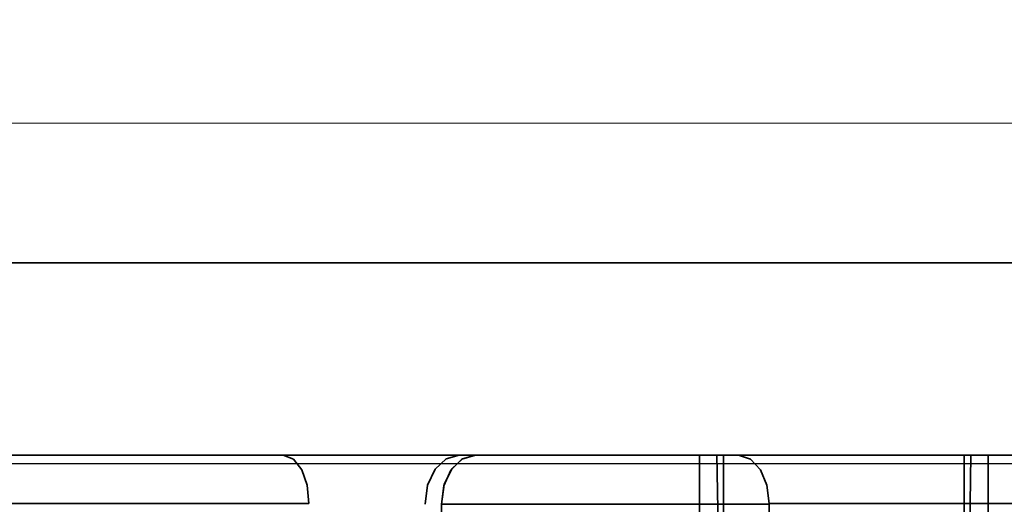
# Model space of a CAD drawing. Header units: millimetres. Extents: x 42175 to 97175, y 10092 to 468192.
# Tile 105 of 256: x 62977 to 62998, y 25840 to 25850. Entities that reach past the tile are written whole.
import ezdxf

# ---------------------------------------------------------------- set-up
doc = ezdxf.new("R2010")
doc.units = ezdxf.units.MM
doc.header["$XCLIPFRAME"] = 2
doc.linetypes.add('DASHED', pattern=[0.75, 0.5, -0.25])
for name, color, linetype in [('AHU03-3-68634OBJ', 8, 'Continuous'), ('EC-MTR_250-0_7OBJ', 8, 'Continuous'), ('FLUID-Wy2', 8, 'Continuous'), ('HEX_HEAD_SCR_M6X16OBJ', 8, 'Continuous')]:
    doc.layers.add(name, color=color, linetype=linetype)
picture_1 = doc.add_image_def('image1.bmp', size_in_pixel=(951, 911))

msp = doc.modelspace()

# ---------------------------------------------------------------- linework, layer by layer
at = {"layer": 'AHU03-3-68634OBJ', "color": 8, "linetype": 'Continuous', "lineweight": 35, "ltscale": 100}
for p, q in [((63069.742, 25844.602), (62802.742, 25844.602)), ((63070.242, 25840.602), (62802.242, 25840.602))]:
    msp.add_line(p, q, dxfattribs=at)
at = {"layer": 'EC-MTR_250-0_7OBJ', "color": 8, "linetype": 'Continuous', "lineweight": 35, "ltscale": 100}
for p, q in [((62946.471, 25840.602), (62986.231, 25840.602)), ((62986.572, 25840.602), (62986.231, 25840.602)), ((62986.572, 25840.602), (63011.647, 25840.602)), ((62991.724, 25832.602), (62991.585, 25840.602)), ((62996.724, 25832.602), (62996.864, 25840.602)), ((62983.113, 25839.602), (62950.643, 25839.602)), ((62985.889, 25837.584), (62985.865, 25839.584)), ((62992.673, 25839.584), (62985.865, 25839.584)), ((62992.65, 25837.539), (62992.673, 25839.584)), ((63012.587, 25839.602), (62992.673, 25839.602))]:
    msp.add_line(p, q, dxfattribs=at)
at = {"layer": 'EC-MTR_250-0_7OBJ', "color": 8, "linetype": 'Continuous', "lineweight": 35, "ltscale": 100, "flags": 128}
for points in [[(62983.113, 25839.602), (62983.074, 25839.979), (62982.963, 25840.298), (62982.791, 25840.521), (62982.582, 25840.602)], [(62986.232, 25840.602), (62985.962, 25840.526), (62985.735, 25840.314), (62985.578, 25839.983), (62985.525, 25839.584)], [(62986.572, 25840.602), (62986.305, 25840.527), (62986.08, 25840.319), (62985.922, 25839.995), (62985.865, 25839.584)], [(62985.865, 25839.584), (62985.914, 25839.967), (62986.06, 25840.291), (62986.29, 25840.519), (62986.572, 25840.602)], [(62992.672, 25839.602), (62992.625, 25839.979), (62992.492, 25840.297), (62992.284, 25840.52), (62992.033, 25840.602)], [(62992.673, 25839.602), (62992.626, 25839.979), (62992.492, 25840.298), (62992.285, 25840.521), (62992.033, 25840.602)]]:
    msp.add_lwpolyline(points, dxfattribs=at)
at = {"layer": 'FLUID-Wy2', "color": 8, "linetype": 'DASHED', "lineweight": 18, "ltscale": 100}
msp.add_line((63459.948, 25847.501), (61459.948, 25847.501), dxfattribs=at)
at = {"layer": 'FLUID-Wy2', "color": 8, "linetype": 'Continuous', "lineweight": 25, "ltscale": 100}
msp.add_line((61459.948, 25840.43), (63459.948, 25840.43), dxfattribs=at)
at = {"layer": 'FLUID-Wy2', "color": 8, "linetype": 'Continuous', "lineweight": 18, "ltscale": 100}
msp.add_line((61459.948, 25840.43), (63459.948, 25840.43), dxfattribs=at)
at = {"layer": 'HEX_HEAD_SCR_M6X16OBJ', "color": 8, "linetype": 'Continuous', "lineweight": 35, "ltscale": 100}
for p, q in [((62991.224, 25840.602), (62991.224, 25830.702)), ((62991.724, 25830.202), (62991.724, 25840.602)), ((62996.724, 25830.202), (62996.724, 25840.602)), ((62997.224, 25840.602), (62997.224, 25830.702))]:
    msp.add_line(p, q, dxfattribs=at)

# ---------------------------------------------------------------- pictures from other files: only their frames are drawn
at = {"color": 8, "lineweight": 13}
image = msp.add_image(picture_1, insert=(61504.134, 26425.821), size_in_units=(1986.021, 1904.625), rotation=-90, dxfattribs=at)
image.set_boundary_path([(-0.5, -0.5), (950.5, 910.5)])

doc.saveas('drawing.dxf')
